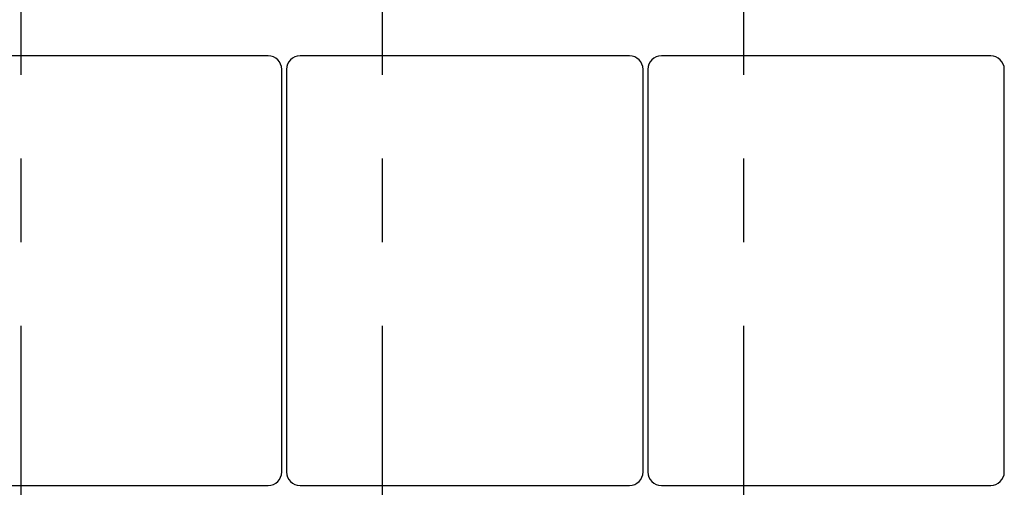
# Model space of a CAD drawing. Header units: millimetres. Extents: x 0 to 1189, y 0 to 841.
# Tile 36 of 172: x 387 to 445, y 269 to 297. Entities that reach past the tile are written whole.
import ezdxf

# ---------------------------------------------------------------- set-up
doc = ezdxf.new("R2010")
doc.units = ezdxf.units.MM
doc.header["$LTSCALE"] = 65.395
doc.linetypes.add('CENTER', pattern=[0.6, 0.375, -0.075, 0.075, -0.075])
for name, color, linetype in [('1947_111200_09_SIMPLE1_C_ABL1433', 7, 'CONTINUOUS'), ('1947_111200_09_SIMPLE1_T6_C_PBL1539', 7, 'CONTINUOUS'), ('1947_111200_09_SIMPLE1_T6_C_PBL1540', 7, 'CONTINUOUS'), ('1947_111200_09_SIMPLE1_T6_C_PBL1541', 7, 'CONTINUOUS'), ('1947_111200_09_SIMPLE1_T7_C_PBL1599', 7, 'CONTINUOUS'), ('1947_111200_09_SIMPLE1_T7_C_PBL1600', 7, 'CONTINUOUS'), ('1947_111200_09_SIMPLE1_T7_C_PBL1601', 7, 'CONTINUOUS'), ('32087_000000_TLKGS_MARKETING_ABL1364', 7, 'CONTINUOUS'), ('32087_030000_TLKGS_V_ABL1365', 7, 'CONTINUOUS'), ('32087_100000_TLKGS_V_ABL1432', 7, 'CONTINUOUS'), ('links_14_VBL1225', 7, 'CONTINUOUS')]:
    doc.layers.add(name, color=color, linetype=linetype)

# ---------------------------------------------------------------- blocks, each defined once
blk = doc.blocks.new('1947_111200_09_SIMPLE1_T6_C_PBL1539', base_point=(429.285, 278.959))
at = {"layer": '1947_111200_09_SIMPLE1_T6_C_PBL1539', "color": 2, "linetype": 'CENTER'}
blk.add_line((429.285, 254.155), (429.285, 341.265), dxfattribs=at)
blk = doc.blocks.new('1947_111200_09_SIMPLE1_T6_C_PBL1540', base_point=(408.085, 278.407))
at = {"layer": '1947_111200_09_SIMPLE1_T6_C_PBL1540', "color": 2, "linetype": 'CENTER'}
blk.add_line((408.085, 254.155), (408.085, 340.988), dxfattribs=at)
blk = doc.blocks.new('1947_111200_09_SIMPLE1_T6_C_PBL1541', base_point=(386.886, 278.959))
at = {"layer": '1947_111200_09_SIMPLE1_T6_C_PBL1541', "color": 2, "linetype": 'CENTER'}
blk.add_line((386.886, 254.155), (386.886, 341.817), dxfattribs=at)
blk = doc.blocks.new('1947_111200_09_SIMPLE1_T7_C_PBL1599', base_point=(391.715, 281.915))
at = {"layer": '1947_111200_09_SIMPLE1_T7_C_PBL1599', "color": 7, "linetype": 'Continuous'}
for p, q in [((401.375, 294.516), (382.055, 294.516)), ((381.255, 293.716), (381.255, 270.115)), ((402.175, 270.115), (402.175, 293.716)), ((382.055, 269.315), (401.375, 269.315))]:
    blk.add_line(p, q, dxfattribs=at)
for centre, start, end in [((382.055, 293.716), 90, 180), ((401.375, 293.716), 0, 90), ((382.055, 270.115), 180, 270), ((401.375, 270.115), 270, 360)]:
    blk.add_arc(centre, 0.8, start, end, dxfattribs=at)
blk = doc.blocks.new('1947_111200_09_SIMPLE1_T7_C_PBL1600', base_point=(412.911, 281.915))
at = {"layer": '1947_111200_09_SIMPLE1_T7_C_PBL1600', "color": 7, "linetype": 'Continuous'}
for p, q in [((422.571, 294.516), (403.251, 294.516)), ((402.451, 293.716), (402.451, 270.115)), ((423.371, 270.115), (423.371, 293.716)), ((403.251, 269.315), (422.571, 269.315))]:
    blk.add_line(p, q, dxfattribs=at)
for centre, start, end in [((403.251, 293.716), 90, 180), ((422.571, 293.716), 0, 90), ((403.251, 270.115), 180, 270), ((422.571, 270.115), 270, 360)]:
    blk.add_arc(centre, 0.8, start, end, dxfattribs=at)
blk = doc.blocks.new('1947_111200_09_SIMPLE1_T7_C_PBL1601', base_point=(434.108, 281.915))
at = {"layer": '1947_111200_09_SIMPLE1_T7_C_PBL1601', "color": 7, "linetype": 'Continuous'}
for p, q in [((443.768, 294.516), (424.448, 294.516)), ((423.648, 293.716), (423.648, 270.115)), ((444.568, 270.115), (444.568, 293.716)), ((424.448, 269.315), (443.768, 269.315))]:
    blk.add_line(p, q, dxfattribs=at)
for centre, start, end in [((424.448, 293.716), 90, 180), ((443.768, 293.716), 0, 90), ((424.448, 270.115), 180, 270), ((443.768, 270.115), 270, 360)]:
    blk.add_arc(centre, 0.8, start, end, dxfattribs=at)
blk = doc.blocks.new('1947_111200_09_SIMPLE1_C_ABL1433', base_point=(377.207, 289.873))
at = {"layer": '1947_111200_09_SIMPLE1_T6_C_PBL1539'}
blk.add_blockref('1947_111200_09_SIMPLE1_T6_C_PBL1539', (429.285, 278.959), dxfattribs=at)
at = {"layer": '1947_111200_09_SIMPLE1_T6_C_PBL1540'}
blk.add_blockref('1947_111200_09_SIMPLE1_T6_C_PBL1540', (408.085, 278.407), dxfattribs=at)
at = {"layer": '1947_111200_09_SIMPLE1_T6_C_PBL1541'}
blk.add_blockref('1947_111200_09_SIMPLE1_T6_C_PBL1541', (386.886, 278.959), dxfattribs=at)
at = {"layer": '1947_111200_09_SIMPLE1_T7_C_PBL1599'}
blk.add_blockref('1947_111200_09_SIMPLE1_T7_C_PBL1599', (391.715, 281.915), dxfattribs=at)
at = {"layer": '1947_111200_09_SIMPLE1_T7_C_PBL1600'}
blk.add_blockref('1947_111200_09_SIMPLE1_T7_C_PBL1600', (412.911, 281.915), dxfattribs=at)
at = {"layer": '1947_111200_09_SIMPLE1_T7_C_PBL1601'}
blk.add_blockref('1947_111200_09_SIMPLE1_T7_C_PBL1601', (434.108, 281.915), dxfattribs=at)
blk = doc.blocks.new('32087_100000_TLKGS_V_ABL1432', base_point=(378.747, 289.873))
at = {"layer": '1947_111200_09_SIMPLE1_C_ABL1433'}
blk.add_blockref('1947_111200_09_SIMPLE1_C_ABL1433', (377.207, 289.873), dxfattribs=at)
blk = doc.blocks.new('32087_030000_TLKGS_V_ABL1365', base_point=(402.732, 289.873))
at = {"layer": '32087_100000_TLKGS_V_ABL1432'}
blk.add_blockref('32087_100000_TLKGS_V_ABL1432', (378.747, 289.873), dxfattribs=at)
blk = doc.blocks.new('32087_000000_TLKGS_MARKETING_ABL1364', base_point=(404.158, 289.873))
at = {"layer": '32087_030000_TLKGS_V_ABL1365'}
blk.add_blockref('32087_030000_TLKGS_V_ABL1365', (402.732, 289.873), dxfattribs=at)
blk = doc.blocks.new('LINKS_14_VBL1225', base_point=(329.412, 278.023))
at = {"layer": '32087_000000_TLKGS_MARKETING_ABL1364'}
blk.add_blockref('32087_000000_TLKGS_MARKETING_ABL1364', (404.158, 289.873), dxfattribs=at)

msp = doc.modelspace()

# ---------------------------------------------------------------- block references
at = {"layer": 'links_14_VBL1225'}
msp.add_blockref('LINKS_14_VBL1225', (329.41241, 278.02333), dxfattribs=at)

doc.saveas('drawing.dxf')
